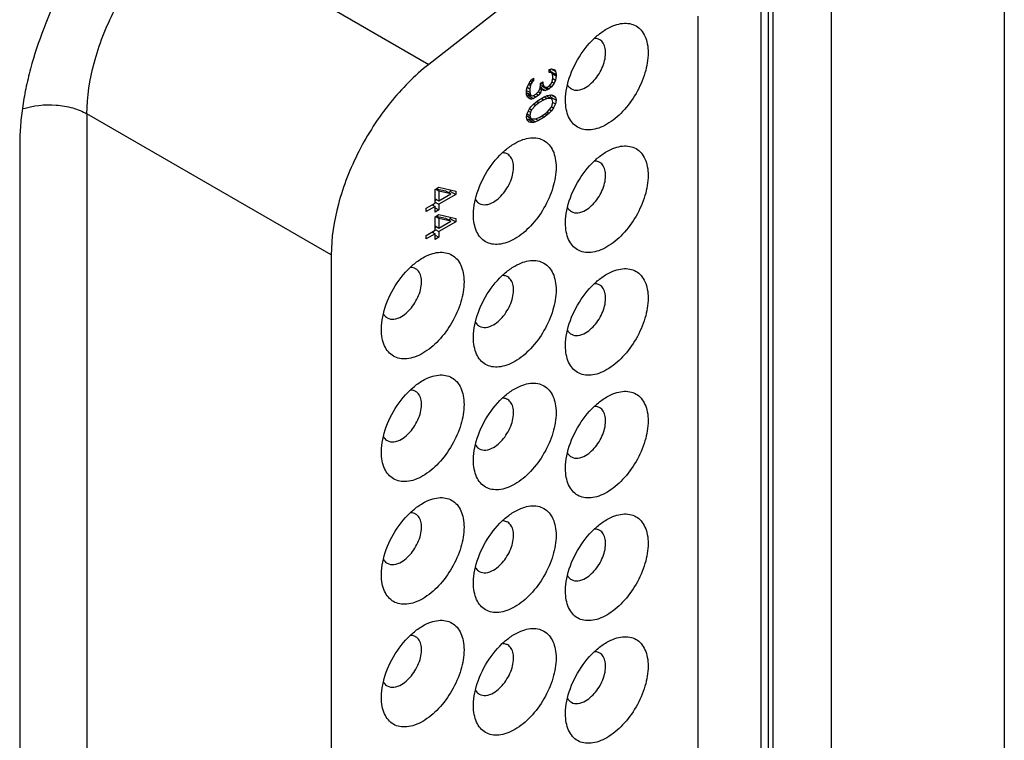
# Model space of a CAD drawing. Header units: inches. Extents: x 0 to 34, y 0 to 22.
# Tile 11 of 65: x 5.677 to 6.267, y 12.457 to 12.888. Entities that reach past the tile are written whole.
import ezdxf

# ---------------------------------------------------------------- set-up
doc = ezdxf.new("R2010")
doc.units = ezdxf.units.IN
doc.header["$LTSCALE"] = 1.87
doc.header["$MEASUREMENT"] = 0
doc.layers.get('0').update_dxf_attribs({"linetype": 'CONTINUOUS'})
doc.layers.add('02___PRT_ALL_AXES', color=7, linetype='CONTINUOUS')

msp = doc.modelspace()

# ---------------------------------------------------------------- linework, layer by layer
at = {"color": 7, "linetype": 'CONTINUOUS'}
for p, q in [((6.26699, 15.1917), (6.26699, 11.68088)), ((6.12117, 15.13658), (6.12117, 11.62576)), ((6.12556, 15.13046), (6.12556, 11.61964)), ((6.12859, 11.61789), (6.12859, 15.12871)), ((6.16351, 11.61814), (6.16351, 15.12896)), ((5.77577, 12.94618), (5.92215, 12.86166)), ((6.00063, 12.92296), (5.92215, 12.86166)), ((6.08362, 11.82008), (6.08362, 12.89047)), ((5.99428, 12.85855), (5.99578, 12.85908)), ((5.99428, 12.85685), (5.99428, 12.85855)), ((5.99428, 12.85747), (5.99541, 12.85682)), ((5.99541, 12.85682), (5.99428, 12.85685)), ((5.99524, 12.85733), (5.99498, 12.8588)), ((5.99524, 12.85733), (5.99842, 12.8555)), ((5.99524, 12.85692), (5.99524, 12.85733)), ((5.99616, 12.85624), (5.99541, 12.85682)), ((5.99566, 12.85904), (5.99804, 12.85766)), ((5.99578, 12.85908), (5.99729, 12.85859)), ((5.99654, 12.85475), (5.99616, 12.85624)), ((5.9962, 12.8561), (5.99842, 12.85482)), ((5.99729, 12.85859), (5.99804, 12.85766)), ((5.99804, 12.85766), (5.99842, 12.8555)), ((5.99842, 12.8555), (5.99842, 12.85482)), ((5.98112, 12.84789), (5.98187, 12.84968)), ((5.98185, 12.84964), (5.983, 12.84897)), ((5.98187, 12.84968), (5.98262, 12.85114)), ((5.98229, 12.8505), (5.98337, 12.84987)), ((5.98262, 12.85114), (5.98375, 12.85247)), ((5.98337, 12.84987), (5.983, 12.84897)), ((5.98303, 12.85162), (5.98413, 12.85099)), ((5.98413, 12.85099), (5.98337, 12.84987)), ((5.98372, 12.85243), (5.98488, 12.85176)), ((5.98375, 12.85247), (5.98488, 12.85346)), ((5.98488, 12.85176), (5.98413, 12.85099)), ((5.98488, 12.85346), (5.98488, 12.85176)), ((5.98901, 12.85041), (5.99052, 12.85128)), ((5.98901, 12.84905), (5.98901, 12.85041)), ((5.98901, 12.84961), (5.99127, 12.84831)), ((5.98934, 12.8506), (5.99052, 12.84992)), ((5.99052, 12.85128), (5.99052, 12.84992)), ((5.99052, 12.84992), (5.99127, 12.84831)), ((5.99428, 12.84869), (5.99541, 12.85002)), ((5.99541, 12.85002), (5.99616, 12.85147)), ((5.99729, 12.85042), (5.99578, 12.84819)), ((5.996, 12.85117), (5.99729, 12.85042)), ((5.99616, 12.85147), (5.99654, 12.85339)), ((5.99648, 12.85312), (5.99804, 12.85222)), ((5.99654, 12.85339), (5.99654, 12.85475)), ((5.99804, 12.85222), (5.99729, 12.85042)), ((5.99842, 12.85482), (5.99804, 12.85222)), ((5.98074, 12.84631), (5.98112, 12.84789)), ((5.98074, 12.84359), (5.98074, 12.84631)), ((5.98074, 12.8461), (5.98262, 12.84502)), ((5.98074, 12.84483), (5.983, 12.84353)), ((5.98074, 12.84459), (5.98337, 12.84307)), ((5.98112, 12.84245), (5.98074, 12.84359)), ((5.98113, 12.84792), (5.98262, 12.84706)), ((5.9817, 12.84305), (5.98255, 12.84354)), ((5.983, 12.84897), (5.98262, 12.84706)), ((5.98262, 12.84706), (5.98262, 12.84502)), ((5.98262, 12.84502), (5.983, 12.84353)), ((5.983, 12.84353), (5.98337, 12.84307)), ((5.98488, 12.84292), (5.98638, 12.84378)), ((5.98638, 12.84378), (5.98789, 12.84533)), ((5.98789, 12.84329), (5.98638, 12.84208)), ((5.98662, 12.84403), (5.98789, 12.84329)), ((5.98785, 12.8453), (5.98901, 12.84462)), ((5.98789, 12.84533), (5.98864, 12.84679)), ((5.98901, 12.84462), (5.98789, 12.84329)), ((5.98864, 12.84679), (5.98901, 12.84905)), ((5.98873, 12.84736), (5.98977, 12.84676)), ((5.98884, 12.84786), (5.99035, 12.84839)), ((5.98884, 12.84786), (5.99202, 12.84602)), ((5.98977, 12.84676), (5.98901, 12.84462)), ((5.9909, 12.84605), (5.98977, 12.84676)), ((5.99035, 12.84839), (5.99074, 12.84862)), ((5.99035, 12.84839), (5.99353, 12.84655)), ((5.99202, 12.84602), (5.9909, 12.84605)), ((5.99127, 12.84831), (5.99202, 12.84806)), ((5.99202, 12.84806), (5.99353, 12.84825)), ((5.99353, 12.84655), (5.99202, 12.84602)), ((5.99234, 12.8481), (5.99428, 12.84698)), ((5.99353, 12.84825), (5.99428, 12.84869)), ((5.99428, 12.84698), (5.99353, 12.84655)), ((5.99578, 12.84819), (5.99428, 12.84698)), ((5.99428, 12.84324), (5.99578, 12.84343)), ((5.99449, 12.84894), (5.99578, 12.84819)), ((5.99524, 12.84203), (5.99497, 12.84333)), ((5.99562, 12.84341), (5.99804, 12.84201)), ((5.99578, 12.84343), (5.99691, 12.84306)), ((5.98098, 12.84286), (5.9817, 12.84305)), ((5.98187, 12.84152), (5.98112, 12.84245)), ((5.98115, 12.84241), (5.98375, 12.8409)), ((5.9817, 12.84305), (5.98488, 12.84122)), ((5.98262, 12.84093), (5.98187, 12.84152)), ((5.98375, 12.8409), (5.98262, 12.84093)), ((5.98337, 12.84307), (5.98413, 12.84282)), ((5.98337, 12.83626), (5.98488, 12.83781)), ((5.98488, 12.84122), (5.98375, 12.8409)), ((5.98413, 12.84282), (5.98488, 12.84292)), ((5.98484, 12.83778), (5.98601, 12.8371)), ((5.98638, 12.84208), (5.98488, 12.84122)), ((5.98488, 12.83781), (5.98601, 12.8388)), ((5.98491, 12.84293), (5.98638, 12.84208)), ((5.98601, 12.8388), (5.98789, 12.84023)), ((5.98826, 12.83875), (5.98601, 12.8371)), ((5.98694, 12.83951), (5.98826, 12.83875)), ((5.98789, 12.84023), (5.99127, 12.84219)), ((5.9909, 12.84027), (5.98826, 12.83875)), ((5.9909, 12.84027), (5.98942, 12.84112)), ((5.99315, 12.84123), (5.9909, 12.84027)), ((5.99127, 12.84219), (5.99315, 12.84293)), ((5.99141, 12.84224), (5.99315, 12.84123)), ((5.99268, 12.84275), (5.99541, 12.84117)), ((5.99315, 12.84293), (5.99428, 12.84324)), ((5.99541, 12.84117), (5.99315, 12.84123)), ((5.99512, 12.84134), (5.99524, 12.84203)), ((5.99524, 12.84203), (5.99842, 12.84019)), ((5.99616, 12.84059), (5.99541, 12.84117)), ((5.99654, 12.8391), (5.99616, 12.84059)), ((5.99616, 12.83718), (5.99654, 12.8391)), ((5.99648, 12.83883), (5.99804, 12.83793)), ((5.99691, 12.84306), (5.99804, 12.84201)), ((5.99804, 12.83793), (5.99691, 12.83558)), ((5.99804, 12.84201), (5.99842, 12.84019)), ((5.99842, 12.84019), (5.99804, 12.83793)), ((5.86371, 12.74752), (5.71734, 12.83203)), ((5.71734, 12.83203), (5.71734, 11.7936)), ((5.98074, 12.82998), (5.98112, 12.83224)), ((5.98107, 12.83196), (5.98262, 12.83107)), ((5.98112, 12.83224), (5.98224, 12.83459)), ((5.9818, 12.83367), (5.983, 12.83299)), ((5.98224, 12.83459), (5.98337, 12.83626)), ((5.98259, 12.83511), (5.98375, 12.83444)), ((5.983, 12.83299), (5.98262, 12.83107)), ((5.98375, 12.83444), (5.983, 12.83299)), ((5.98601, 12.8371), (5.98375, 12.83444)), ((5.9909, 12.83142), (5.99315, 12.83307)), ((5.99185, 12.83212), (5.99315, 12.83136)), ((5.99311, 12.83303), (5.99428, 12.83236)), ((5.99315, 12.83307), (5.99541, 12.83573)), ((5.99428, 12.83236), (5.99315, 12.83136)), ((5.99578, 12.83391), (5.99428, 12.83236)), ((5.99449, 12.83465), (5.99578, 12.83391)), ((5.99541, 12.83573), (5.99616, 12.83718)), ((5.99569, 12.83628), (5.99691, 12.83558)), ((5.99691, 12.83558), (5.99578, 12.83391)), ((5.98112, 12.82816), (5.98074, 12.82998)), ((5.98085, 12.83067), (5.98375, 12.829)), ((5.98088, 12.83081), (5.983, 12.82958)), ((5.98101, 12.82868), (5.9817, 12.82876)), ((5.98224, 12.82711), (5.98112, 12.82816)), ((5.9817, 12.82876), (5.98282, 12.82908)), ((5.9817, 12.82876), (5.98488, 12.82693)), ((5.98337, 12.82674), (5.98224, 12.82711)), ((5.98262, 12.83107), (5.983, 12.82958)), ((5.98282, 12.82908), (5.98329, 12.82926)), ((5.98282, 12.82908), (5.98601, 12.82724)), ((5.983, 12.82958), (5.98375, 12.829)), ((5.98488, 12.82693), (5.98337, 12.82674)), ((5.98375, 12.829), (5.98601, 12.82894)), ((5.98601, 12.82724), (5.98488, 12.82693)), ((5.98601, 12.82894), (5.98826, 12.8299)), ((5.98789, 12.82798), (5.98601, 12.82724)), ((5.98614, 12.82899), (5.98789, 12.82798)), ((5.99127, 12.82994), (5.98789, 12.82798)), ((5.98826, 12.8299), (5.9909, 12.83142)), ((5.9898, 12.83079), (5.99127, 12.82994)), ((5.99315, 12.83136), (5.99127, 12.82994)), ((5.9259, 12.78675), (5.92816, 12.78805)), ((5.9259, 12.77859), (5.9259, 12.78675)), ((5.92816, 12.78567), (5.9261, 12.78686)), ((5.92657, 12.78714), (5.93212, 12.78585)), ((5.92816, 12.78805), (5.93831, 12.78575)), ((5.9353, 12.78402), (5.92816, 12.78567)), ((5.92816, 12.78567), (5.92816, 12.77989)), ((5.93212, 12.78585), (5.9353, 12.78402)), ((5.93389, 12.78483), (5.93513, 12.78555)), ((5.93513, 12.78555), (5.93513, 12.78647)), ((5.93513, 12.78555), (5.93831, 12.78371)), ((5.93831, 12.78575), (5.93831, 12.78371)), ((5.92064, 12.77555), (5.9259, 12.77859)), ((5.9259, 12.78119), (5.92816, 12.77989)), ((5.9259, 12.78022), (5.92674, 12.78071)), ((5.9259, 12.77915), (5.92816, 12.77785)), ((5.92816, 12.77989), (5.9353, 12.78402)), ((5.93831, 12.78371), (5.92816, 12.77785)), ((5.9259, 12.77655), (5.92064, 12.77351)), ((5.92064, 12.77351), (5.92064, 12.77555)), ((5.92413, 12.77757), (5.9259, 12.77655)), ((5.92498, 12.77708), (5.92498, 12.77805)), ((5.9259, 12.77314), (5.9259, 12.77655)), ((5.9259, 12.77575), (5.92816, 12.77445)), ((5.92816, 12.77445), (5.9259, 12.77314)), ((5.92816, 12.77785), (5.92816, 12.77445)), ((5.9259, 12.77042), (5.92816, 12.77173)), ((5.9259, 12.76226), (5.9259, 12.77042)), ((5.92816, 12.76934), (5.9261, 12.77053)), ((5.92657, 12.77081), (5.93212, 12.76952)), ((5.92816, 12.77173), (5.93831, 12.76942)), ((5.9353, 12.76769), (5.92816, 12.76934)), ((5.92816, 12.76934), (5.92816, 12.76356)), ((5.92816, 12.76356), (5.9353, 12.76769)), ((5.93831, 12.76738), (5.92816, 12.76152)), ((5.93212, 12.76952), (5.9353, 12.76769)), ((5.93389, 12.7685), (5.93513, 12.76922)), ((5.93513, 12.76922), (5.93513, 12.77015)), ((5.93513, 12.76922), (5.93831, 12.76738)), ((5.93831, 12.76942), (5.93831, 12.76738)), ((5.92064, 12.75922), (5.9259, 12.76226)), ((5.92413, 12.76124), (5.9259, 12.76022)), ((5.92498, 12.76075), (5.92498, 12.76172)), ((5.9259, 12.76486), (5.92816, 12.76356)), ((5.9259, 12.76389), (5.92674, 12.76438)), ((5.9259, 12.76282), (5.92816, 12.76152)), ((5.92816, 12.76152), (5.92816, 12.75812)), ((5.9259, 12.76022), (5.92064, 12.75718)), ((5.92064, 12.75718), (5.92064, 12.75922)), ((5.9259, 12.75681), (5.9259, 12.76022)), ((5.9259, 12.75942), (5.92816, 12.75812)), ((5.92816, 12.75812), (5.9259, 12.75681)), ((5.86371, 12.74752), (5.86371, 11.70909))]:
    msp.add_line(p, q, dxfattribs=at)
for points, knots in [([(5.71734, 12.83203), (5.71734, 12.84226), (5.72075, 12.86383), (5.733, 12.89479), (5.75136, 12.92332), (5.76721, 12.93949), (5.77577, 12.94618)], [0, 0, 0, 0, 0.232708, 0.490109, 0.752792, 1, 1, 1, 1]), ([(6.02883, 12.88292), (6.03036, 12.88381), (6.03342, 12.88526), (6.03811, 12.88639), (6.04252, 12.88628), (6.04644, 12.88486), (6.04964, 12.88217), (6.05194, 12.87841), (6.0533, 12.87378), (6.05389, 12.86634), (6.05205, 12.85602), (6.04675, 12.84399), (6.03899, 12.83339), (6.03234, 12.82779), (6.02882, 12.82577)], [0, 0, 0, 0, 0.060417, 0.11454, 0.16317, 0.208597, 0.254025, 0.302665, 0.356747, 0.417202, 0.55545, 0.708598, 0.861733, 1, 1, 1, 1]), ([(6.02129, 12.87721), (6.02189, 12.87778), (6.02424, 12.87989), (6.02681, 12.88175), (6.02882, 12.88292)], [0, 0, 0, 0, 0.262042, 1, 1, 1, 1]), ([(6.00525, 12.84944), (6.00651, 12.85469), (6.01072, 12.8648), (6.01737, 12.8735), (6.02129, 12.87721)], [0, 0, 0, 0, 0.500021, 1, 1, 1, 1]), ([(6.0161, 12.84781), (6.01873, 12.84933), (6.02334, 12.85392), (6.02697, 12.86101), (6.0282, 12.86703), (6.02811, 12.87103), (6.02699, 12.87435), (6.02544, 12.87592), (6.0246, 12.87641)], [0, 0, 0, 0, 0.269891, 0.561317, 0.695457, 0.81314, 0.912854, 1, 1, 1, 1]), ([(6.0246, 12.87641), (6.02436, 12.87655), (6.02333, 12.87705), (6.02216, 12.87723), (6.0213, 12.87721)], [0, 0, 0, 0, 0.242971, 1, 1, 1, 1]), ([(5.92215, 12.86166), (5.91358, 12.85498), (5.89773, 12.83881), (5.87937, 12.81027), (5.86712, 12.77931), (5.86371, 12.75775), (5.86371, 12.74752)], [0, 0, 0, 0, 0.247208, 0.509891, 0.767292, 1, 1, 1, 1]), ([(6.00408, 12.84005), (6.00408, 12.8408), (6.00418, 12.84396), (6.00469, 12.8471), (6.00525, 12.84944)], [0, 0, 0, 0, 0.237914, 1, 1, 1, 1]), ([(6.00526, 12.84943), (6.0054, 12.84917), (6.006, 12.8482), (6.00687, 12.84739), (6.0076, 12.84697)], [0, 0, 0, 0, 0.262398, 1, 1, 1, 1]), ([(6.0076, 12.84697), (6.00874, 12.84631), (6.01188, 12.84583), (6.01469, 12.847), (6.0161, 12.84781)], [0, 0, 0, 0, 0.449164, 1, 1, 1, 1]), ([(5.67862, 12.83494), (5.68505, 12.8371), (5.69552, 12.83816), (5.70861, 12.83597), (5.71469, 12.83357), (5.71734, 12.83203)], [0, 0, 0, 0, 0.512621, 0.768398, 1, 1, 1, 1]), ([(6.02882, 12.82577), (6.02729, 12.82488), (6.02423, 12.82343), (6.01954, 12.82229), (6.01513, 12.8224), (6.0112, 12.82383), (6.00801, 12.82651), (6.00571, 12.83027), (6.00434, 12.83491), (6.00408, 12.83828), (6.00408, 12.84005)], [0, 0, 0, 0, 0.144822, 0.274556, 0.391121, 0.500007, 0.608892, 0.725474, 0.8551, 1, 1, 1, 1]), ([(5.96614, 12.80863), (5.96674, 12.8092), (5.96908, 12.8113), (5.97165, 12.81317), (5.97367, 12.81433)], [0, 0, 0, 0, 0.262042, 1, 1, 1, 1]), ([(5.97367, 12.81433), (5.97521, 12.81522), (5.97826, 12.81667), (5.98296, 12.81781), (5.98737, 12.81769), (5.99129, 12.81627), (5.99448, 12.81358), (5.99678, 12.80982), (5.99815, 12.80519), (5.99874, 12.79775), (5.99689, 12.78743), (5.99159, 12.77541), (5.98383, 12.7648), (5.97718, 12.75921), (5.97367, 12.75718)], [0, 0, 0, 0, 0.060417, 0.11454, 0.16317, 0.208597, 0.254025, 0.302665, 0.356747, 0.417202, 0.55545, 0.708598, 0.861733, 1, 1, 1, 1]), ([(5.9501, 12.78085), (5.95135, 12.7861), (5.95556, 12.79622), (5.96222, 12.80492), (5.96614, 12.80863)], [0, 0, 0, 0, 0.500021, 1, 1, 1, 1]), ([(5.96944, 12.80783), (5.9692, 12.80796), (5.96818, 12.80846), (5.96701, 12.80864), (5.96615, 12.80862)], [0, 0, 0, 0, 0.242971, 1, 1, 1, 1]), ([(6.02129, 12.80373), (6.02189, 12.8043), (6.02424, 12.80641), (6.02681, 12.80827), (6.02882, 12.80944)], [0, 0, 0, 0, 0.262042, 1, 1, 1, 1]), ([(6.02883, 12.80944), (6.03036, 12.81032), (6.03342, 12.81178), (6.03811, 12.81291), (6.04252, 12.8128), (6.04644, 12.81138), (6.04964, 12.80869), (6.05194, 12.80493), (6.0533, 12.80029), (6.05389, 12.79286), (6.05205, 12.78254), (6.04675, 12.77051), (6.03899, 12.75991), (6.03234, 12.75431), (6.02882, 12.75228)], [0, 0, 0, 0, 0.060417, 0.11454, 0.16317, 0.208597, 0.254025, 0.302665, 0.356747, 0.417202, 0.55545, 0.708598, 0.861733, 1, 1, 1, 1]), ([(5.96094, 12.77922), (5.96357, 12.78074), (5.96819, 12.78534), (5.97181, 12.79242), (5.97305, 12.79845), (5.97295, 12.80244), (5.97183, 12.80576), (5.97029, 12.80734), (5.96944, 12.80783)], [0, 0, 0, 0, 0.269891, 0.561317, 0.695457, 0.81314, 0.912854, 1, 1, 1, 1]), ([(6.00525, 12.77596), (6.00651, 12.78121), (6.01072, 12.79132), (6.01737, 12.80002), (6.02129, 12.80373)], [0, 0, 0, 0, 0.500021, 1, 1, 1, 1]), ([(6.0161, 12.77433), (6.01873, 12.77585), (6.02334, 12.78044), (6.02697, 12.78753), (6.0282, 12.79355), (6.02811, 12.79755), (6.02699, 12.80087), (6.02544, 12.80244), (6.0246, 12.80293)], [0, 0, 0, 0, 0.269891, 0.561317, 0.695457, 0.81314, 0.912854, 1, 1, 1, 1]), ([(6.0246, 12.80293), (6.02436, 12.80307), (6.02333, 12.80357), (6.02216, 12.80374), (6.0213, 12.80373)], [0, 0, 0, 0, 0.242971, 1, 1, 1, 1]), ([(5.94892, 12.77147), (5.94892, 12.77222), (5.94903, 12.77538), (5.94954, 12.77851), (5.9501, 12.78085)], [0, 0, 0, 0, 0.237914, 1, 1, 1, 1]), ([(5.9501, 12.78084), (5.95025, 12.78058), (5.95085, 12.77961), (5.95171, 12.7788), (5.95244, 12.77838)], [0, 0, 0, 0, 0.262398, 1, 1, 1, 1]), ([(5.95244, 12.77838), (5.95359, 12.77772), (5.95673, 12.77725), (5.95954, 12.77841), (5.96094, 12.77922)], [0, 0, 0, 0, 0.449164, 1, 1, 1, 1]), ([(6.00408, 12.76657), (6.00408, 12.76732), (6.00418, 12.77048), (6.00469, 12.77362), (6.00525, 12.77596)], [0, 0, 0, 0, 0.237914, 1, 1, 1, 1]), ([(6.00526, 12.77595), (6.0054, 12.77568), (6.006, 12.77472), (6.00687, 12.77391), (6.0076, 12.77349)], [0, 0, 0, 0, 0.262398, 1, 1, 1, 1]), ([(6.0076, 12.77349), (6.00874, 12.77282), (6.01188, 12.77235), (6.01469, 12.77352), (6.0161, 12.77433)], [0, 0, 0, 0, 0.449164, 1, 1, 1, 1]), ([(5.97367, 12.75718), (5.97213, 12.75629), (5.96908, 12.75484), (5.96438, 12.7537), (5.95997, 12.75382), (5.95605, 12.75524), (5.95286, 12.75793), (5.95055, 12.76169), (5.94919, 12.76632), (5.94892, 12.76969), (5.94892, 12.77147)], [0, 0, 0, 0, 0.144822, 0.274556, 0.391121, 0.500007, 0.608892, 0.725474, 0.8551, 1, 1, 1, 1]), ([(6.02882, 12.75228), (6.02729, 12.7514), (6.02423, 12.74994), (6.01954, 12.74881), (6.01513, 12.74892), (6.0112, 12.75034), (6.00801, 12.75303), (6.00571, 12.75679), (6.00434, 12.76142), (6.00408, 12.7648), (6.00408, 12.76657)], [0, 0, 0, 0, 0.144822, 0.274556, 0.391121, 0.500007, 0.608892, 0.725474, 0.8551, 1, 1, 1, 1]), ([(5.91852, 12.74575), (5.92005, 12.74663), (5.92311, 12.74809), (5.9278, 12.74922), (5.93221, 12.74911), (5.93613, 12.74768), (5.93933, 12.745), (5.94163, 12.74124), (5.943, 12.7366), (5.94358, 12.72917), (5.94174, 12.71885), (5.93644, 12.70682), (5.92868, 12.69622), (5.92203, 12.69062), (5.91851, 12.68859)], [0, 0, 0, 0, 0.060417, 0.11454, 0.16317, 0.208597, 0.254025, 0.302665, 0.356747, 0.417202, 0.55545, 0.708598, 0.861733, 1, 1, 1, 1]), ([(5.91098, 12.74004), (5.91158, 12.74061), (5.91393, 12.74272), (5.9165, 12.74458), (5.91851, 12.74575)], [0, 0, 0, 0, 0.262042, 1, 1, 1, 1]), ([(5.97367, 12.74085), (5.97521, 12.74174), (5.97826, 12.74319), (5.98296, 12.74432), (5.98737, 12.74421), (5.99129, 12.74279), (5.99448, 12.7401), (5.99678, 12.73634), (5.99815, 12.73171), (5.99874, 12.72427), (5.99689, 12.71395), (5.99159, 12.70193), (5.98383, 12.69132), (5.97718, 12.68573), (5.97367, 12.6837)], [0, 0, 0, 0, 0.060417, 0.11454, 0.16317, 0.208597, 0.254025, 0.302665, 0.356747, 0.417202, 0.55545, 0.708598, 0.861733, 1, 1, 1, 1]), ([(5.89494, 12.71227), (5.8962, 12.71752), (5.90041, 12.72763), (5.90706, 12.73633), (5.91098, 12.74004)], [0, 0, 0, 0, 0.500021, 1, 1, 1, 1]), ([(5.90579, 12.71064), (5.90842, 12.71216), (5.91303, 12.71675), (5.91666, 12.72383), (5.91789, 12.72986), (5.9178, 12.73386), (5.91668, 12.73718), (5.91514, 12.73875), (5.91429, 12.73924)], [0, 0, 0, 0, 0.269891, 0.561317, 0.695457, 0.81314, 0.912854, 1, 1, 1, 1]), ([(5.91429, 12.73924), (5.91405, 12.73938), (5.91302, 12.73988), (5.91186, 12.74005), (5.91099, 12.74003)], [0, 0, 0, 0, 0.242971, 1, 1, 1, 1]), ([(5.96614, 12.73515), (5.96674, 12.73571), (5.96908, 12.73782), (5.97165, 12.73969), (5.97367, 12.74085)], [0, 0, 0, 0, 0.262042, 1, 1, 1, 1]), ([(6.02883, 12.73596), (6.03036, 12.73684), (6.03342, 12.73829), (6.03811, 12.73943), (6.04252, 12.73932), (6.04644, 12.73789), (6.04964, 12.73521), (6.05194, 12.73144), (6.0533, 12.72681), (6.05389, 12.71938), (6.05205, 12.70906), (6.04675, 12.69703), (6.03899, 12.68643), (6.03234, 12.68083), (6.02882, 12.6788)], [0, 0, 0, 0, 0.060417, 0.11454, 0.16317, 0.208597, 0.254025, 0.302665, 0.356747, 0.417202, 0.55545, 0.708598, 0.861733, 1, 1, 1, 1]), ([(5.9501, 12.70737), (5.95135, 12.71262), (5.95556, 12.72274), (5.96222, 12.73144), (5.96614, 12.73515)], [0, 0, 0, 0, 0.500021, 1, 1, 1, 1]), ([(5.96094, 12.70574), (5.96357, 12.70726), (5.96819, 12.71185), (5.97181, 12.71894), (5.97305, 12.72497), (5.97295, 12.72896), (5.97183, 12.73228), (5.97029, 12.73385), (5.96944, 12.73434)], [0, 0, 0, 0, 0.269891, 0.561317, 0.695457, 0.81314, 0.912854, 1, 1, 1, 1]), ([(5.96944, 12.73434), (5.9692, 12.73448), (5.96818, 12.73498), (5.96701, 12.73516), (5.96615, 12.73514)], [0, 0, 0, 0, 0.242971, 1, 1, 1, 1]), ([(6.02129, 12.73025), (6.02189, 12.73082), (6.02424, 12.73292), (6.02681, 12.73479), (6.02882, 12.73595)], [0, 0, 0, 0, 0.262042, 1, 1, 1, 1]), ([(6.00525, 12.70248), (6.00651, 12.70773), (6.01072, 12.71784), (6.01737, 12.72654), (6.02129, 12.73025)], [0, 0, 0, 0, 0.500021, 1, 1, 1, 1]), ([(6.0161, 12.70085), (6.01873, 12.70236), (6.02334, 12.70696), (6.02697, 12.71404), (6.0282, 12.72007), (6.02811, 12.72407), (6.02699, 12.72739), (6.02544, 12.72896), (6.0246, 12.72945)], [0, 0, 0, 0, 0.269891, 0.561317, 0.695457, 0.81314, 0.912854, 1, 1, 1, 1]), ([(6.0246, 12.72945), (6.02436, 12.72959), (6.02333, 12.73008), (6.02216, 12.73026), (6.0213, 12.73024)], [0, 0, 0, 0, 0.242971, 1, 1, 1, 1]), ([(5.89377, 12.70288), (5.89377, 12.70363), (5.89387, 12.70679), (5.89438, 12.70993), (5.89494, 12.71227)], [0, 0, 0, 0, 0.237914, 1, 1, 1, 1]), ([(5.89495, 12.71225), (5.89509, 12.71199), (5.8957, 12.71103), (5.89656, 12.71022), (5.89729, 12.7098)], [0, 0, 0, 0, 0.262398, 1, 1, 1, 1]), ([(5.89729, 12.7098), (5.89843, 12.70913), (5.90157, 12.70866), (5.90438, 12.70983), (5.90579, 12.71064)], [0, 0, 0, 0, 0.449164, 1, 1, 1, 1]), ([(5.91851, 12.68859), (5.91698, 12.68771), (5.91392, 12.68625), (5.90923, 12.68512), (5.90482, 12.68523), (5.9009, 12.68665), (5.8977, 12.68934), (5.8954, 12.6931), (5.89403, 12.69773), (5.89377, 12.70111), (5.89377, 12.70288)], [0, 0, 0, 0, 0.144822, 0.274556, 0.391121, 0.500007, 0.608892, 0.725474, 0.8551, 1, 1, 1, 1]), ([(5.94892, 12.69798), (5.94892, 12.69874), (5.94903, 12.70189), (5.94954, 12.70503), (5.9501, 12.70737)], [0, 0, 0, 0, 0.237914, 1, 1, 1, 1]), ([(5.9501, 12.70736), (5.95025, 12.7071), (5.95085, 12.70613), (5.95171, 12.70532), (5.95244, 12.7049)], [0, 0, 0, 0, 0.262398, 1, 1, 1, 1]), ([(5.95244, 12.7049), (5.95359, 12.70424), (5.95673, 12.70376), (5.95954, 12.70493), (5.96094, 12.70574)], [0, 0, 0, 0, 0.449164, 1, 1, 1, 1]), ([(6.00408, 12.69309), (6.00408, 12.69384), (6.00418, 12.697), (6.00469, 12.70014), (6.00525, 12.70248)], [0, 0, 0, 0, 0.237914, 1, 1, 1, 1]), ([(6.00526, 12.70246), (6.0054, 12.7022), (6.006, 12.70123), (6.00687, 12.70043), (6.0076, 12.7)], [0, 0, 0, 0, 0.262398, 1, 1, 1, 1]), ([(5.97367, 12.6837), (5.97213, 12.68281), (5.96908, 12.68136), (5.96438, 12.68022), (5.95997, 12.68033), (5.95605, 12.68176), (5.95286, 12.68444), (5.95055, 12.6882), (5.94919, 12.69284), (5.94892, 12.69621), (5.94892, 12.69798)], [0, 0, 0, 0, 0.144822, 0.274556, 0.391121, 0.500007, 0.608892, 0.725474, 0.8551, 1, 1, 1, 1]), ([(6.0076, 12.7), (6.00874, 12.69934), (6.01188, 12.69887), (6.01469, 12.70003), (6.0161, 12.70085)], [0, 0, 0, 0, 0.449164, 1, 1, 1, 1]), ([(6.02882, 12.6788), (6.02729, 12.67791), (6.02423, 12.67646), (6.01954, 12.67533), (6.01513, 12.67544), (6.0112, 12.67686), (6.00801, 12.67955), (6.00571, 12.68331), (6.00434, 12.68794), (6.00408, 12.69131), (6.00408, 12.69309)], [0, 0, 0, 0, 0.144822, 0.274556, 0.391121, 0.500007, 0.608892, 0.725474, 0.8551, 1, 1, 1, 1]), ([(5.91098, 12.66656), (5.91158, 12.66713), (5.91393, 12.66923), (5.9165, 12.6711), (5.91851, 12.67226)], [0, 0, 0, 0, 0.262042, 1, 1, 1, 1]), ([(5.91852, 12.67226), (5.92005, 12.67315), (5.92311, 12.6746), (5.9278, 12.67574), (5.93221, 12.67563), (5.93613, 12.6742), (5.93933, 12.67152), (5.94163, 12.66775), (5.943, 12.66312), (5.94358, 12.65568), (5.94174, 12.64537), (5.93644, 12.63334), (5.92868, 12.62273), (5.92203, 12.61714), (5.91851, 12.61511)], [0, 0, 0, 0, 0.060417, 0.11454, 0.16317, 0.208597, 0.254025, 0.302665, 0.356747, 0.417202, 0.55545, 0.708598, 0.861733, 1, 1, 1, 1]), ([(5.89494, 12.63879), (5.8962, 12.64404), (5.90041, 12.65415), (5.90706, 12.66285), (5.91098, 12.66656)], [0, 0, 0, 0, 0.500021, 1, 1, 1, 1]), ([(5.91429, 12.66576), (5.91405, 12.6659), (5.91302, 12.66639), (5.91186, 12.66657), (5.91099, 12.66655)], [0, 0, 0, 0, 0.242971, 1, 1, 1, 1]), ([(5.96614, 12.66166), (5.96674, 12.66223), (5.96908, 12.66434), (5.97165, 12.6662), (5.97367, 12.66737)], [0, 0, 0, 0, 0.262042, 1, 1, 1, 1]), ([(5.97367, 12.66737), (5.97521, 12.66825), (5.97826, 12.66971), (5.98296, 12.67084), (5.98737, 12.67073), (5.99129, 12.66931), (5.99448, 12.66662), (5.99678, 12.66286), (5.99815, 12.65822), (5.99874, 12.65079), (5.99689, 12.64047), (5.99159, 12.62844), (5.98383, 12.61784), (5.97718, 12.61224), (5.97367, 12.61021)], [0, 0, 0, 0, 0.060417, 0.11454, 0.16317, 0.208597, 0.254025, 0.302665, 0.356747, 0.417202, 0.55545, 0.708598, 0.861733, 1, 1, 1, 1]), ([(5.90579, 12.63716), (5.90842, 12.63867), (5.91303, 12.64327), (5.91666, 12.65035), (5.91789, 12.65638), (5.9178, 12.66038), (5.91668, 12.66369), (5.91514, 12.66527), (5.91429, 12.66576)], [0, 0, 0, 0, 0.269891, 0.561317, 0.695457, 0.81314, 0.912854, 1, 1, 1, 1]), ([(5.9501, 12.63389), (5.95135, 12.63914), (5.95556, 12.64925), (5.96222, 12.65795), (5.96614, 12.66166)], [0, 0, 0, 0, 0.500021, 1, 1, 1, 1]), ([(5.96094, 12.63226), (5.96357, 12.63378), (5.96819, 12.63837), (5.97181, 12.64546), (5.97305, 12.65148), (5.97295, 12.65548), (5.97183, 12.6588), (5.97029, 12.66037), (5.96944, 12.66086)], [0, 0, 0, 0, 0.269891, 0.561317, 0.695457, 0.81314, 0.912854, 1, 1, 1, 1]), ([(5.96944, 12.66086), (5.9692, 12.661), (5.96818, 12.6615), (5.96701, 12.66168), (5.96615, 12.66166)], [0, 0, 0, 0, 0.242971, 1, 1, 1, 1]), ([(6.02129, 12.65677), (6.02189, 12.65734), (6.02424, 12.65944), (6.02681, 12.66131), (6.02882, 12.66247)], [0, 0, 0, 0, 0.262042, 1, 1, 1, 1]), ([(6.02883, 12.66247), (6.03036, 12.66336), (6.03342, 12.66481), (6.03811, 12.66595), (6.04252, 12.66583), (6.04644, 12.66441), (6.04964, 12.66172), (6.05194, 12.65796), (6.0533, 12.65333), (6.05389, 12.64589), (6.05205, 12.63557), (6.04675, 12.62355), (6.03899, 12.61294), (6.03234, 12.60735), (6.02882, 12.60532)], [0, 0, 0, 0, 0.060417, 0.11454, 0.16317, 0.208597, 0.254025, 0.302665, 0.356747, 0.417202, 0.55545, 0.708598, 0.861733, 1, 1, 1, 1]), ([(6.00525, 12.62899), (6.00651, 12.63424), (6.01072, 12.64436), (6.01737, 12.65306), (6.02129, 12.65677)], [0, 0, 0, 0, 0.500021, 1, 1, 1, 1]), ([(6.0161, 12.62736), (6.01873, 12.62888), (6.02334, 12.63348), (6.02697, 12.64056), (6.0282, 12.64659), (6.02811, 12.65058), (6.02699, 12.6539), (6.02544, 12.65547), (6.0246, 12.65597)], [0, 0, 0, 0, 0.269891, 0.561317, 0.695457, 0.81314, 0.912854, 1, 1, 1, 1]), ([(6.0246, 12.65597), (6.02436, 12.6561), (6.02333, 12.6566), (6.02216, 12.65678), (6.0213, 12.65676)], [0, 0, 0, 0, 0.242971, 1, 1, 1, 1]), ([(5.89377, 12.6294), (5.89377, 12.63015), (5.89387, 12.63331), (5.89438, 12.63644), (5.89494, 12.63879)], [0, 0, 0, 0, 0.237914, 1, 1, 1, 1]), ([(5.89495, 12.63877), (5.89509, 12.63851), (5.8957, 12.63754), (5.89656, 12.63673), (5.89729, 12.63631)], [0, 0, 0, 0, 0.262398, 1, 1, 1, 1]), ([(5.89729, 12.63631), (5.89843, 12.63565), (5.90157, 12.63518), (5.90438, 12.63634), (5.90579, 12.63716)], [0, 0, 0, 0, 0.449164, 1, 1, 1, 1]), ([(5.94892, 12.6245), (5.94892, 12.62525), (5.94903, 12.62841), (5.94954, 12.63155), (5.9501, 12.63389)], [0, 0, 0, 0, 0.237914, 1, 1, 1, 1]), ([(5.9501, 12.63388), (5.95025, 12.63361), (5.95085, 12.63265), (5.95171, 12.63184), (5.95244, 12.63142)], [0, 0, 0, 0, 0.262398, 1, 1, 1, 1]), ([(5.95244, 12.63142), (5.95359, 12.63076), (5.95673, 12.63028), (5.95954, 12.63145), (5.96094, 12.63226)], [0, 0, 0, 0, 0.449164, 1, 1, 1, 1]), ([(5.91851, 12.61511), (5.91698, 12.61422), (5.91392, 12.61277), (5.90923, 12.61163), (5.90482, 12.61175), (5.9009, 12.61317), (5.8977, 12.61586), (5.8954, 12.61962), (5.89403, 12.62425), (5.89377, 12.62762), (5.89377, 12.6294)], [0, 0, 0, 0, 0.144822, 0.274556, 0.391121, 0.500007, 0.608892, 0.725474, 0.8551, 1, 1, 1, 1]), ([(6.00408, 12.61961), (6.00408, 12.62036), (6.00418, 12.62352), (6.00469, 12.62665), (6.00525, 12.62899)], [0, 0, 0, 0, 0.237914, 1, 1, 1, 1]), ([(6.00526, 12.62898), (6.0054, 12.62872), (6.006, 12.62775), (6.00687, 12.62694), (6.0076, 12.62652)], [0, 0, 0, 0, 0.262398, 1, 1, 1, 1]), ([(6.0076, 12.62652), (6.00874, 12.62586), (6.01188, 12.62538), (6.01469, 12.62655), (6.0161, 12.62736)], [0, 0, 0, 0, 0.449164, 1, 1, 1, 1]), ([(5.97367, 12.61021), (5.97213, 12.60933), (5.96908, 12.60787), (5.96438, 12.60674), (5.95997, 12.60685), (5.95605, 12.60827), (5.95286, 12.61096), (5.95055, 12.61472), (5.94919, 12.61935), (5.94892, 12.62273), (5.94892, 12.6245)], [0, 0, 0, 0, 0.144822, 0.274556, 0.391121, 0.500007, 0.608892, 0.725474, 0.8551, 1, 1, 1, 1]), ([(6.02882, 12.60532), (6.02729, 12.60443), (6.02423, 12.60298), (6.01954, 12.60184), (6.01513, 12.60196), (6.0112, 12.60338), (6.00801, 12.60607), (6.00571, 12.60983), (6.00434, 12.61446), (6.00408, 12.61783), (6.00408, 12.61961)], [0, 0, 0, 0, 0.144822, 0.274556, 0.391121, 0.500007, 0.608892, 0.725474, 0.8551, 1, 1, 1, 1]), ([(5.91852, 12.59878), (5.92005, 12.59967), (5.92311, 12.60112), (5.9278, 12.60226), (5.93221, 12.60214), (5.93613, 12.60072), (5.93933, 12.59803), (5.94163, 12.59427), (5.943, 12.58964), (5.94358, 12.5822), (5.94174, 12.57188), (5.93644, 12.55986), (5.92868, 12.54925), (5.92203, 12.54366), (5.91851, 12.54163)], [0, 0, 0, 0, 0.060417, 0.11454, 0.16317, 0.208597, 0.254025, 0.302665, 0.356747, 0.417202, 0.55545, 0.708598, 0.861733, 1, 1, 1, 1]), ([(5.91098, 12.59308), (5.91158, 12.59364), (5.91393, 12.59575), (5.9165, 12.59762), (5.91851, 12.59878)], [0, 0, 0, 0, 0.262042, 1, 1, 1, 1]), ([(5.97367, 12.59389), (5.97521, 12.59477), (5.97826, 12.59623), (5.98296, 12.59736), (5.98737, 12.59725), (5.99129, 12.59582), (5.99448, 12.59314), (5.99678, 12.58938), (5.99815, 12.58474), (5.99874, 12.57731), (5.99689, 12.56699), (5.99159, 12.55496), (5.98383, 12.54436), (5.97718, 12.53876), (5.97367, 12.53673)], [0, 0, 0, 0, 0.060417, 0.11454, 0.16317, 0.208597, 0.254025, 0.302665, 0.356747, 0.417202, 0.55545, 0.708598, 0.861733, 1, 1, 1, 1]), ([(5.89494, 12.5653), (5.8962, 12.57055), (5.90041, 12.58067), (5.90706, 12.58937), (5.91098, 12.59308)], [0, 0, 0, 0, 0.500021, 1, 1, 1, 1]), ([(5.90579, 12.56367), (5.90842, 12.56519), (5.91303, 12.56978), (5.91666, 12.57687), (5.91789, 12.5829), (5.9178, 12.58689), (5.91668, 12.59021), (5.91514, 12.59178), (5.91429, 12.59227)], [0, 0, 0, 0, 0.269891, 0.561317, 0.695457, 0.81314, 0.912854, 1, 1, 1, 1]), ([(5.91429, 12.59227), (5.91405, 12.59241), (5.91302, 12.59291), (5.91186, 12.59309), (5.91099, 12.59307)], [0, 0, 0, 0, 0.242971, 1, 1, 1, 1]), ([(5.96614, 12.58818), (5.96674, 12.58875), (5.96908, 12.59086), (5.97165, 12.59272), (5.97367, 12.59388)], [0, 0, 0, 0, 0.262042, 1, 1, 1, 1]), ([(6.02883, 12.58899), (6.03036, 12.58988), (6.03342, 12.59133), (6.03811, 12.59246), (6.04252, 12.59235), (6.04644, 12.59093), (6.04964, 12.58824), (6.05194, 12.58448), (6.0533, 12.57985), (6.05389, 12.57241), (6.05205, 12.56209), (6.04675, 12.55006), (6.03899, 12.53946), (6.03234, 12.53386), (6.02882, 12.53184)], [0, 0, 0, 0, 0.060417, 0.11454, 0.16317, 0.208597, 0.254025, 0.302665, 0.356747, 0.417202, 0.55545, 0.708598, 0.861733, 1, 1, 1, 1]), ([(5.9501, 12.56041), (5.95135, 12.56566), (5.95556, 12.57577), (5.96222, 12.58447), (5.96614, 12.58818)], [0, 0, 0, 0, 0.500021, 1, 1, 1, 1]), ([(5.96094, 12.55878), (5.96357, 12.5603), (5.96819, 12.56489), (5.97181, 12.57197), (5.97305, 12.578), (5.97295, 12.582), (5.97183, 12.58532), (5.97029, 12.58689), (5.96944, 12.58738)], [0, 0, 0, 0, 0.269891, 0.561317, 0.695457, 0.81314, 0.912854, 1, 1, 1, 1]), ([(5.96944, 12.58738), (5.9692, 12.58752), (5.96818, 12.58802), (5.96701, 12.58819), (5.96615, 12.58817)], [0, 0, 0, 0, 0.242971, 1, 1, 1, 1]), ([(6.02129, 12.58329), (6.02189, 12.58385), (6.02424, 12.58596), (6.02681, 12.58783), (6.02882, 12.58899)], [0, 0, 0, 0, 0.262042, 1, 1, 1, 1]), ([(6.00525, 12.55551), (6.00651, 12.56076), (6.01072, 12.57087), (6.01737, 12.57958), (6.02129, 12.58329)], [0, 0, 0, 0, 0.500021, 1, 1, 1, 1]), ([(6.0161, 12.55388), (6.01873, 12.5554), (6.02334, 12.55999), (6.02697, 12.56708), (6.0282, 12.57311), (6.02811, 12.5771), (6.02699, 12.58042), (6.02544, 12.58199), (6.0246, 12.58248)], [0, 0, 0, 0, 0.269891, 0.561317, 0.695457, 0.81314, 0.912854, 1, 1, 1, 1]), ([(6.0246, 12.58248), (6.02436, 12.58262), (6.02333, 12.58312), (6.02216, 12.5833), (6.0213, 12.58328)], [0, 0, 0, 0, 0.242971, 1, 1, 1, 1]), ([(5.89377, 12.55591), (5.89377, 12.55667), (5.89387, 12.55982), (5.89438, 12.56296), (5.89494, 12.5653)], [0, 0, 0, 0, 0.237914, 1, 1, 1, 1]), ([(5.89495, 12.56529), (5.89509, 12.56503), (5.8957, 12.56406), (5.89656, 12.56325), (5.89729, 12.56283)], [0, 0, 0, 0, 0.262398, 1, 1, 1, 1]), ([(5.89729, 12.56283), (5.89843, 12.56217), (5.90157, 12.56169), (5.90438, 12.56286), (5.90579, 12.56367)], [0, 0, 0, 0, 0.449164, 1, 1, 1, 1]), ([(5.94892, 12.55102), (5.94892, 12.55177), (5.94903, 12.55493), (5.94954, 12.55807), (5.9501, 12.56041)], [0, 0, 0, 0, 0.237914, 1, 1, 1, 1]), ([(5.9501, 12.56039), (5.95025, 12.56013), (5.95085, 12.55917), (5.95171, 12.55836), (5.95244, 12.55794)], [0, 0, 0, 0, 0.262398, 1, 1, 1, 1]), ([(5.91851, 12.54163), (5.91698, 12.54074), (5.91392, 12.53929), (5.90923, 12.53815), (5.90482, 12.53827), (5.9009, 12.53969), (5.8977, 12.54237), (5.8954, 12.54614), (5.89403, 12.55077), (5.89377, 12.55414), (5.89377, 12.55591)], [0, 0, 0, 0, 0.144822, 0.274556, 0.391121, 0.500007, 0.608892, 0.725474, 0.8551, 1, 1, 1, 1]), ([(5.95244, 12.55794), (5.95359, 12.55727), (5.95673, 12.5568), (5.95954, 12.55797), (5.96094, 12.55878)], [0, 0, 0, 0, 0.449164, 1, 1, 1, 1]), ([(6.00408, 12.54612), (6.00408, 12.54687), (6.00418, 12.55003), (6.00469, 12.55317), (6.00525, 12.55551)], [0, 0, 0, 0, 0.237914, 1, 1, 1, 1]), ([(6.00526, 12.5555), (6.0054, 12.55524), (6.006, 12.55427), (6.00687, 12.55346), (6.0076, 12.55304)], [0, 0, 0, 0, 0.262398, 1, 1, 1, 1]), ([(5.97367, 12.53673), (5.97213, 12.53585), (5.96908, 12.53439), (5.96438, 12.53326), (5.95997, 12.53337), (5.95605, 12.53479), (5.95286, 12.53748), (5.95055, 12.54124), (5.94919, 12.54587), (5.94892, 12.54925), (5.94892, 12.55102)], [0, 0, 0, 0, 0.144822, 0.274556, 0.391121, 0.500007, 0.608892, 0.725474, 0.8551, 1, 1, 1, 1]), ([(6.0076, 12.55304), (6.00874, 12.55238), (6.01188, 12.5519), (6.01469, 12.55307), (6.0161, 12.55388)], [0, 0, 0, 0, 0.449164, 1, 1, 1, 1]), ([(6.02882, 12.53184), (6.02729, 12.53095), (6.02423, 12.5295), (6.01954, 12.52836), (6.01513, 12.52847), (6.0112, 12.5299), (6.00801, 12.53258), (6.00571, 12.53634), (6.00434, 12.54098), (6.00408, 12.54435), (6.00408, 12.54612)], [0, 0, 0, 0, 0.144822, 0.274556, 0.391121, 0.500007, 0.608892, 0.725474, 0.8551, 1, 1, 1, 1]), ([(5.91098, 12.51959), (5.91158, 12.52016), (5.91393, 12.52227), (5.9165, 12.52413), (5.91851, 12.5253)], [0, 0, 0, 0, 0.262042, 1, 1, 1, 1]), ([(5.91852, 12.5253), (5.92005, 12.52619), (5.92311, 12.52764), (5.9278, 12.52877), (5.93221, 12.52866), (5.93613, 12.52724), (5.93933, 12.52455), (5.94163, 12.52079), (5.943, 12.51616), (5.94358, 12.50872), (5.94174, 12.4984), (5.93644, 12.48637), (5.92868, 12.47577), (5.92203, 12.47017), (5.91851, 12.46815)], [0, 0, 0, 0, 0.060417, 0.11454, 0.16317, 0.208597, 0.254025, 0.302665, 0.356747, 0.417202, 0.55545, 0.708598, 0.861733, 1, 1, 1, 1]), ([(5.89494, 12.49182), (5.8962, 12.49707), (5.90041, 12.50718), (5.90706, 12.51588), (5.91098, 12.51959)], [0, 0, 0, 0, 0.500021, 1, 1, 1, 1]), ([(5.90579, 12.49019), (5.90842, 12.49171), (5.91303, 12.4963), (5.91666, 12.50339), (5.91789, 12.50941), (5.9178, 12.51341), (5.91668, 12.51673), (5.91514, 12.5183), (5.91429, 12.51879)], [0, 0, 0, 0, 0.269891, 0.561317, 0.695457, 0.81314, 0.912854, 1, 1, 1, 1]), ([(5.91429, 12.51879), (5.91405, 12.51893), (5.91302, 12.51943), (5.91186, 12.51961), (5.91099, 12.51959)], [0, 0, 0, 0, 0.242971, 1, 1, 1, 1]), ([(5.96614, 12.5147), (5.96674, 12.51527), (5.96908, 12.51737), (5.97165, 12.51924), (5.97367, 12.5204)], [0, 0, 0, 0, 0.262042, 1, 1, 1, 1]), ([(5.97367, 12.5204), (5.97521, 12.52129), (5.97826, 12.52274), (5.98296, 12.52388), (5.98737, 12.52376), (5.99129, 12.52234), (5.99448, 12.51965), (5.99678, 12.51589), (5.99815, 12.51126), (5.99874, 12.50382), (5.99689, 12.4935), (5.99159, 12.48148), (5.98383, 12.47087), (5.97718, 12.46528), (5.97367, 12.46325)], [0, 0, 0, 0, 0.060417, 0.11454, 0.16317, 0.208597, 0.254025, 0.302665, 0.356747, 0.417202, 0.55545, 0.708598, 0.861733, 1, 1, 1, 1]), ([(6.02883, 12.51551), (6.03036, 12.51639), (6.03342, 12.51785), (6.03811, 12.51898), (6.04252, 12.51887), (6.04644, 12.51745), (6.04964, 12.51476), (6.05194, 12.511), (6.0533, 12.50636), (6.05389, 12.49893), (6.05205, 12.48861), (6.04675, 12.47658), (6.03899, 12.46598), (6.03234, 12.46038), (6.02882, 12.45835)], [0, 0, 0, 0, 0.060417, 0.11454, 0.16317, 0.208597, 0.254025, 0.302665, 0.356747, 0.417202, 0.55545, 0.708598, 0.861733, 1, 1, 1, 1]), ([(5.9501, 12.48693), (5.95135, 12.49218), (5.95556, 12.50229), (5.96222, 12.51099), (5.96614, 12.5147)], [0, 0, 0, 0, 0.500021, 1, 1, 1, 1]), ([(5.96094, 12.4853), (5.96357, 12.48681), (5.96819, 12.49141), (5.97181, 12.49849), (5.97305, 12.50452), (5.97295, 12.50852), (5.97183, 12.51183), (5.97029, 12.51341), (5.96944, 12.5139)], [0, 0, 0, 0, 0.269891, 0.561317, 0.695457, 0.81314, 0.912854, 1, 1, 1, 1]), ([(5.96944, 12.5139), (5.9692, 12.51404), (5.96818, 12.51453), (5.96701, 12.51471), (5.96615, 12.51469)], [0, 0, 0, 0, 0.242971, 1, 1, 1, 1]), ([(6.02129, 12.5098), (6.02189, 12.51037), (6.02424, 12.51248), (6.02681, 12.51434), (6.02882, 12.51551)], [0, 0, 0, 0, 0.262042, 1, 1, 1, 1]), ([(6.00525, 12.48203), (6.00651, 12.48728), (6.01072, 12.49739), (6.01737, 12.50609), (6.02129, 12.5098)], [0, 0, 0, 0, 0.500021, 1, 1, 1, 1]), ([(6.0161, 12.4804), (6.01873, 12.48192), (6.02334, 12.48651), (6.02697, 12.4936), (6.0282, 12.49962), (6.02811, 12.50362), (6.02699, 12.50694), (6.02544, 12.50851), (6.0246, 12.509)], [0, 0, 0, 0, 0.269891, 0.561317, 0.695457, 0.81314, 0.912854, 1, 1, 1, 1]), ([(6.0246, 12.509), (6.02436, 12.50914), (6.02333, 12.50964), (6.02216, 12.50982), (6.0213, 12.5098)], [0, 0, 0, 0, 0.242971, 1, 1, 1, 1]), ([(5.89377, 12.48243), (5.89377, 12.48318), (5.89387, 12.48634), (5.89438, 12.48948), (5.89494, 12.49182)], [0, 0, 0, 0, 0.237914, 1, 1, 1, 1]), ([(5.89495, 12.49181), (5.89509, 12.49155), (5.8957, 12.49058), (5.89656, 12.48977), (5.89729, 12.48935)], [0, 0, 0, 0, 0.262398, 1, 1, 1, 1]), ([(5.89729, 12.48935), (5.89843, 12.48869), (5.90157, 12.48821), (5.90438, 12.48938), (5.90579, 12.49019)], [0, 0, 0, 0, 0.449164, 1, 1, 1, 1]), ([(5.94892, 12.47754), (5.94892, 12.47829), (5.94903, 12.48145), (5.94954, 12.48458), (5.9501, 12.48693)], [0, 0, 0, 0, 0.237914, 1, 1, 1, 1]), ([(5.9501, 12.48691), (5.95025, 12.48665), (5.95085, 12.48568), (5.95171, 12.48487), (5.95244, 12.48445)], [0, 0, 0, 0, 0.262398, 1, 1, 1, 1]), ([(5.95244, 12.48445), (5.95359, 12.48379), (5.95673, 12.48332), (5.95954, 12.48448), (5.96094, 12.4853)], [0, 0, 0, 0, 0.449164, 1, 1, 1, 1]), ([(5.91851, 12.46815), (5.91698, 12.46726), (5.91392, 12.46581), (5.90923, 12.46467), (5.90482, 12.46478), (5.9009, 12.46621), (5.8977, 12.46889), (5.8954, 12.47265), (5.89403, 12.47729), (5.89377, 12.48066), (5.89377, 12.48243)], [0, 0, 0, 0, 0.144822, 0.274556, 0.391121, 0.500007, 0.608892, 0.725474, 0.8551, 1, 1, 1, 1]), ([(5.97367, 12.46325), (5.97213, 12.46236), (5.96908, 12.46091), (5.96438, 12.45977), (5.95997, 12.45989), (5.95605, 12.46131), (5.95286, 12.464), (5.95055, 12.46776), (5.94919, 12.47239), (5.94892, 12.47576), (5.94892, 12.47754)], [0, 0, 0, 0, 0.144822, 0.274556, 0.391121, 0.500007, 0.608892, 0.725474, 0.8551, 1, 1, 1, 1]), ([(6.00408, 12.47264), (6.00408, 12.47339), (6.00418, 12.47655), (6.00469, 12.47969), (6.00525, 12.48203)], [0, 0, 0, 0, 0.237914, 1, 1, 1, 1]), ([(6.00526, 12.48202), (6.0054, 12.48175), (6.006, 12.48079), (6.00687, 12.47998), (6.0076, 12.47956)], [0, 0, 0, 0, 0.262398, 1, 1, 1, 1]), ([(6.0076, 12.47956), (6.00874, 12.47889), (6.01188, 12.47842), (6.01469, 12.47959), (6.0161, 12.4804)], [0, 0, 0, 0, 0.449164, 1, 1, 1, 1]), ([(6.02882, 12.45835), (6.02729, 12.45747), (6.02423, 12.45601), (6.01954, 12.45488), (6.01513, 12.45499), (6.0112, 12.45641), (6.00801, 12.4591), (6.00571, 12.46286), (6.00434, 12.46749), (6.00408, 12.47087), (6.00408, 12.47264)], [0, 0, 0, 0, 0.144822, 0.274556, 0.391121, 0.500007, 0.608892, 0.725474, 0.8551, 1, 1, 1, 1])]:
    msp.add_open_spline(points, degree=3, knots=knots, dxfattribs=at)
at = {"layer": '02___PRT_ALL_AXES', "color": 7, "linetype": 'CONTINUOUS'}
msp.add_line((5.67704, 12.81284), (5.67704, 11.77441), dxfattribs=at)
msp.add_open_spline([(5.76585, 12.98634), (5.76272, 12.9839), (5.75653, 12.97872), (5.74448, 12.96737), (5.73026, 12.95143), (5.71501, 12.93025), (5.70183, 12.90742), (5.69111, 12.88362), (5.68442, 12.86333), (5.68061, 12.84722), (5.67856, 12.83549), (5.67733, 12.82405), (5.67704, 12.81653), (5.67704, 12.81284)], degree=3, knots=[0, 0, 0, 0, 0.059331, 0.120515, 0.247215, 0.377837, 0.509789, 0.640407, 0.76711, 0.82827, 0.887614, 0.944932, 1, 1, 1, 1], dxfattribs=at)

doc.saveas('drawing.dxf')
